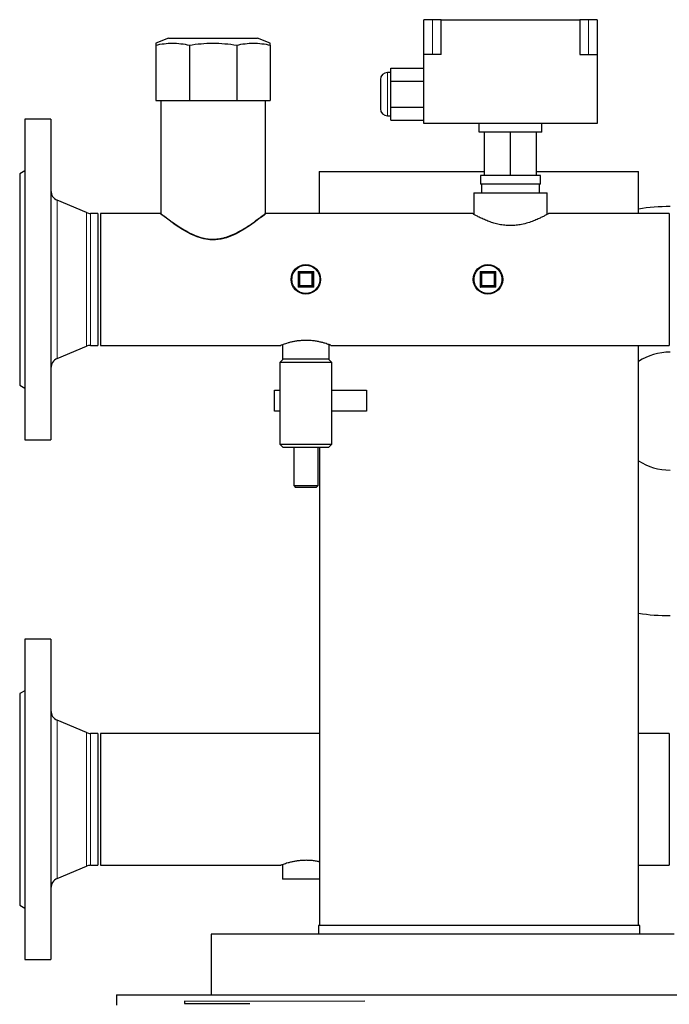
# Model space of a CAD drawing. Header units: millimetres. Extents: x 31 to 245, y 68 to 148.
# Tile 46 of 72: x 150.59 to 158.09, y 78.3 to 89.66. Entities that reach past the tile are written whole.
import ezdxf

# ---------------------------------------------------------------- set-up
doc = ezdxf.new("R2010")
doc.units = ezdxf.units.MM
doc.linetypes.add('PHANTOM', pattern=[12.7, 6.35, -1.27, 1.27, -1.27, 1.27, -1.27])

msp = doc.modelspace()

# ---------------------------------------------------------------- linework, layer by layer
at = {"color": 7, "linetype": 'Continuous', "lineweight": 25}
for p, q in [((155.254, 89.262), (155.254, 89.662)), ((155.354, 89.662), (155.254, 89.662)), ((155.454, 89.662), (155.354, 89.662)), ((155.454, 89.262), (155.454, 89.662)), ((155.454, 89.662), (157.054, 89.662)), ((157.054, 89.662), (157.054, 89.262)), ((157.154, 89.662), (157.054, 89.662)), ((157.254, 89.662), (157.154, 89.662)), ((157.254, 89.662), (157.254, 89.262)), ((152.31, 89.449), (152.164, 89.391)), ((152.31, 89.449), (152.349, 89.449)), ((152.349, 89.449), (153.338, 89.449)), ((153.484, 89.391), (153.338, 89.449)), ((152.164, 89.369), (152.164, 88.729)), ((152.551, 89.369), (152.551, 88.729)), ((153.097, 89.369), (153.097, 88.729)), ((153.484, 89.369), (153.484, 88.729)), ((155.254, 88.462), (155.254, 89.262)), ((155.454, 89.262), (155.254, 89.262)), ((157.054, 89.262), (157.254, 89.262)), ((157.254, 89.262), (157.254, 88.462)), ((154.874, 89.102), (155.254, 89.102)), ((154.874, 88.952), (154.874, 89.102)), ((154.754, 88.972), (154.754, 88.632)), ((154.874, 89.052), (154.834, 89.052)), ((154.874, 88.952), (155.254, 88.952)), ((154.874, 88.652), (154.874, 88.952)), ((152.164, 88.729), (152.551, 88.729)), ((152.221, 88.729), (152.221, 87.425)), ((152.551, 88.729), (153.097, 88.729)), ((153.097, 88.729), (153.484, 88.729)), ((153.427, 87.425), (153.427, 88.729)), ((154.874, 88.502), (154.874, 88.652)), ((154.874, 88.652), (155.254, 88.652)), ((150.954, 88.515), (150.654, 88.515)), ((150.654, 88.515), (150.654, 84.815)), ((150.954, 88.515), (150.954, 84.815)), ((154.834, 88.552), (154.874, 88.552)), ((154.874, 88.502), (155.254, 88.502)), ((157.254, 88.462), (155.254, 88.462)), ((155.894, 88.362), (155.894, 88.462)), ((156.614, 88.362), (156.614, 88.462)), ((156.614, 88.362), (155.894, 88.362)), ((155.954, 87.862), (155.954, 88.362)), ((156.254, 87.862), (156.254, 88.362)), ((156.554, 87.862), (156.554, 88.362)), ((150.654, 87.919), (150.594, 87.885)), ((150.594, 87.885), (150.594, 85.445)), ((154.049, 87.91), (154.049, 87.426)), ((155.908, 87.862), (155.908, 87.762)), ((155.954, 87.862), (155.908, 87.862)), ((156.254, 87.862), (155.954, 87.862)), ((156.554, 87.862), (156.254, 87.862)), ((156.6, 87.862), (156.554, 87.862)), ((156.6, 87.762), (156.6, 87.862)), ((157.729, 87.426), (157.729, 87.91)), ((156.254, 87.762), (155.908, 87.762)), ((155.92, 87.762), (155.92, 87.662)), ((156.6, 87.762), (156.254, 87.762)), ((156.588, 87.662), (156.588, 87.762)), ((155.83, 87.662), (155.83, 87.417)), ((155.83, 87.662), (156.678, 87.662)), ((156.678, 87.417), (156.678, 87.662)), ((151.364, 87.435), (151.027, 87.578)), ((151.494, 87.426), (151.41, 87.426)), ((151.494, 87.426), (151.494, 85.904)), ((152.214, 87.426), (151.524, 87.426)), ((151.524, 87.426), (151.524, 85.904)), ((155.815, 87.426), (153.433, 87.426)), ((158.084, 87.426), (156.693, 87.426)), ((158.084, 87.426), (158.084, 85.904)), ((153.814, 86.745), (153.974, 86.745)), ((153.814, 86.585), (153.814, 86.745)), ((153.974, 86.745), (153.974, 86.585)), ((155.914, 86.585), (155.914, 86.745)), ((155.914, 86.745), (156.074, 86.745)), ((156.074, 86.745), (156.074, 86.585)), ((153.974, 86.585), (153.814, 86.585)), ((156.074, 86.585), (155.914, 86.585)), ((156.074, 86.585), (156.084, 86.575)), ((151.41, 85.904), (151.494, 85.904)), ((151.524, 85.904), (153.605, 85.904)), ((153.624, 85.911), (153.624, 85.745)), ((154.164, 85.745), (154.164, 85.911)), ((154.183, 85.904), (158.084, 85.904)), ((157.731, 79.21), (157.73, 85.904)), ((151.027, 85.751), (151.364, 85.894)), ((153.634, 85.745), (153.594, 85.705)), ((153.594, 85.705), (153.594, 84.765)), ((154.194, 85.705), (153.594, 85.705)), ((154.164, 85.745), (153.624, 85.745)), ((154.194, 85.705), (154.154, 85.745)), ((154.194, 84.765), (154.194, 85.705)), ((150.594, 85.445), (150.654, 85.41)), ((153.534, 85.145), (153.534, 85.385)), ((153.534, 85.385), (153.594, 85.385)), ((154.194, 85.385), (154.594, 85.385)), ((154.594, 85.385), (154.594, 85.145)), ((153.594, 85.145), (153.534, 85.145)), ((154.594, 85.145), (154.194, 85.145)), ((150.654, 84.815), (150.954, 84.815)), ((153.594, 84.765), (153.634, 84.725)), ((153.594, 84.765), (154.194, 84.765)), ((154.154, 84.725), (154.194, 84.765)), ((154.154, 84.725), (153.634, 84.725)), ((153.754, 84.725), (153.754, 84.285)), ((154.034, 84.285), (154.034, 84.725)), ((154.05, 84.725), (154.051, 79.21)), ((153.754, 84.285), (153.774, 84.265)), ((153.754, 84.285), (154.034, 84.285)), ((154.014, 84.265), (153.774, 84.265)), ((154.014, 84.265), (154.034, 84.285)), ((150.954, 82.515), (150.654, 82.515)), ((150.654, 82.515), (150.654, 78.815)), ((150.954, 82.515), (150.954, 78.815)), ((150.654, 81.919), (150.594, 81.885)), ((150.594, 81.885), (150.594, 79.445)), ((151.364, 81.435), (151.027, 81.578)), ((151.494, 81.426), (151.41, 81.426)), ((151.494, 81.426), (151.494, 79.904)), ((154.05, 81.426), (151.524, 81.426)), ((151.524, 81.426), (151.524, 79.904)), ((158.084, 81.426), (157.73, 81.426)), ((158.084, 81.426), (158.084, 79.904)), ((151.027, 79.751), (151.364, 79.894)), ((151.41, 79.904), (151.494, 79.904)), ((151.524, 79.904), (153.605, 79.904)), ((153.624, 79.911), (153.624, 79.745)), ((157.731, 79.904), (158.084, 79.904)), ((154.051, 79.745), (153.624, 79.745)), ((150.594, 79.445), (150.654, 79.41)), ((154.038, 79.21), (154.038, 79.11)), ((157.744, 79.111), (157.744, 79.21)), ((152.801, 79.11), (152.801, 78.41)), ((150.654, 78.815), (150.954, 78.815)), ((151.711, 78.41), (159.531, 78.411)), ((152.495, 78.338), (154.575, 78.339)), ((152.496, 78.339), (152.495, 78.338)), ((152.495, 78.338), (152.495, 78.308)), ((152.495, 78.308), (153.249, 78.309))]:
    msp.add_line(p, q, dxfattribs=at)
at = {"color": 8, "linetype": 'PHANTOM', "lineweight": 18}
for p, q in [((155.354, 89.262), (155.354, 89.662)), ((157.154, 89.262), (157.154, 89.662)), ((154.834, 89.052), (154.834, 88.552)), ((151.027, 87.578), (151.027, 85.751)), ((151.364, 87.435), (151.364, 85.894)), ((151.41, 87.426), (151.41, 85.904)), ((153.804, 86.755), (153.984, 86.755)), ((153.804, 86.575), (153.804, 86.755)), ((153.964, 86.735), (153.824, 86.735)), ((153.824, 86.735), (153.824, 86.595)), ((153.964, 86.595), (153.964, 86.735)), ((153.984, 86.755), (153.984, 86.575)), ((155.904, 86.755), (156.084, 86.755)), ((155.904, 86.575), (155.904, 86.755)), ((155.924, 86.735), (155.924, 86.595)), ((156.064, 86.735), (155.924, 86.735)), ((156.064, 86.595), (156.064, 86.735)), ((156.084, 86.755), (156.084, 86.575)), ((153.824, 86.595), (153.964, 86.595)), ((155.924, 86.595), (156.064, 86.595)), ((153.984, 86.575), (153.804, 86.575)), ((156.084, 86.575), (155.904, 86.575)), ((151.027, 81.578), (151.027, 79.751)), ((151.364, 81.435), (151.364, 79.894)), ((151.41, 81.426), (151.41, 79.904))]:
    msp.add_line(p, q, dxfattribs=at)
at = {"color": 7, "linetype": 'Continuous', "lineweight": 25, "flags": 128}
for points in [[(154.049, 87.91), (154.053, 87.91), (154.063, 87.91), (154.081, 87.91), (154.106, 87.91), (154.138, 87.91), (154.176, 87.91), (154.221, 87.91), (154.272, 87.91), (154.33, 87.91), (154.394, 87.91), (154.463, 87.91), (154.539, 87.91), (154.619, 87.91), (154.704, 87.91), (154.794, 87.91), (154.888, 87.91), (154.986, 87.91), (155.087, 87.91), (155.192, 87.91), (155.299, 87.91), (155.408, 87.91), (155.52, 87.91), (155.632, 87.91), (155.746, 87.91), (155.861, 87.91), (155.954, 87.91)], [(156.554, 87.91), (156.639, 87.91), (156.742, 87.91), (156.842, 87.91), (156.938, 87.91), (157.03, 87.91), (157.118, 87.91), (157.2, 87.91), (157.278, 87.91), (157.35, 87.91), (157.417, 87.91), (157.478, 87.91), (157.533, 87.91), (157.581, 87.91), (157.623, 87.91), (157.658, 87.91), (157.686, 87.91), (157.707, 87.91), (157.721, 87.91), (157.728, 87.91), (157.729, 87.91)], [(153.433, 87.425), (153.43, 87.423), (153.416, 87.411), (153.392, 87.392), (153.357, 87.366), (153.314, 87.333), (153.254, 87.291), (153.184, 87.245), (153.09, 87.192), (153.037, 87.167), (152.98, 87.146), (152.918, 87.129), (152.851, 87.121), (152.786, 87.121), (152.719, 87.132), (152.641, 87.155), (152.567, 87.187), (152.472, 87.24), (152.386, 87.296), (152.316, 87.347), (152.285, 87.37), (152.259, 87.39), (152.234, 87.41), (152.218, 87.422), (152.214, 87.426), (152.214, 87.426)], [(153.804, 86.755), (153.806, 86.753), (153.808, 86.751), (153.81, 86.749), (153.811, 86.748), (153.812, 86.746), (153.813, 86.746), (153.814, 86.745), (153.814, 86.745)], [(153.824, 86.735), (153.822, 86.737), (153.821, 86.738), (153.819, 86.74), (153.818, 86.741), (153.816, 86.742), (153.815, 86.743), (153.815, 86.744), (153.814, 86.745), (153.814, 86.745)], [(153.964, 86.735), (153.966, 86.737), (153.967, 86.738), (153.969, 86.74), (153.97, 86.741), (153.972, 86.742), (153.973, 86.743), (153.973, 86.744), (153.974, 86.745), (153.974, 86.745)], [(153.974, 86.745), (153.974, 86.745), (153.975, 86.745), (153.975, 86.746), (153.976, 86.747), (153.978, 86.748), (153.979, 86.75), (153.981, 86.751), (153.982, 86.753), (153.984, 86.755)], [(155.904, 86.755), (155.906, 86.753), (155.908, 86.751), (155.91, 86.749), (155.911, 86.748), (155.912, 86.746), (155.913, 86.746), (155.914, 86.745), (155.914, 86.745)], [(155.924, 86.735), (155.922, 86.737), (155.921, 86.738), (155.919, 86.74), (155.918, 86.741), (155.916, 86.742), (155.915, 86.743), (155.915, 86.744), (155.914, 86.745), (155.914, 86.745)], [(156.064, 86.735), (156.066, 86.737), (156.067, 86.738), (156.069, 86.74), (156.07, 86.741), (156.072, 86.742), (156.073, 86.743), (156.073, 86.744), (156.074, 86.745), (156.074, 86.745)], [(156.074, 86.745), (156.074, 86.745), (156.075, 86.745), (156.075, 86.746), (156.076, 86.747), (156.078, 86.748), (156.079, 86.75), (156.081, 86.751), (156.082, 86.753), (156.084, 86.755)], [(153.804, 86.575), (153.806, 86.577), (153.808, 86.579), (153.81, 86.58), (153.811, 86.582), (153.812, 86.583), (153.813, 86.584), (153.814, 86.585), (153.814, 86.585)], [(153.814, 86.585), (153.814, 86.585), (153.815, 86.586), (153.816, 86.586), (153.817, 86.588), (153.818, 86.589), (153.82, 86.591), (153.822, 86.593), (153.824, 86.595)], [(153.974, 86.585), (153.974, 86.585), (153.973, 86.586), (153.972, 86.586), (153.971, 86.588), (153.97, 86.589), (153.968, 86.591), (153.966, 86.593), (153.964, 86.595)], [(155.904, 86.575), (155.906, 86.577), (155.908, 86.579), (155.91, 86.58), (155.911, 86.582), (155.912, 86.583), (155.913, 86.584), (155.914, 86.585), (155.914, 86.585)], [(155.914, 86.585), (155.914, 86.585), (155.915, 86.586), (155.916, 86.586), (155.917, 86.588), (155.918, 86.589), (155.92, 86.591), (155.922, 86.593), (155.924, 86.595)], [(156.074, 86.585), (156.074, 86.585), (156.073, 86.586), (156.072, 86.586), (156.071, 86.588), (156.07, 86.589), (156.068, 86.591), (156.066, 86.593), (156.064, 86.595)], [(155.891, 79.21), (155.777, 79.21), (155.663, 79.21), (155.55, 79.21), (155.439, 79.21), (155.329, 79.21), (155.222, 79.21), (155.116, 79.21), (155.014, 79.21), (154.915, 79.21), (154.82, 79.21), (154.729, 79.21), (154.643, 79.21), (154.561, 79.21), (154.484, 79.21), (154.412, 79.21), (154.346, 79.21), (154.286, 79.21), (154.232, 79.21), (154.185, 79.21), (154.143, 79.21), (154.109, 79.21), (154.081, 79.21), (154.06, 79.21), (154.046, 79.21), (154.039, 79.21), (154.038, 79.21)], [(157.744, 79.21), (157.743, 79.21), (157.736, 79.21), (157.722, 79.21), (157.701, 79.21), (157.673, 79.21), (157.638, 79.21), (157.597, 79.21), (157.55, 79.21), (157.496, 79.21), (157.435, 79.21), (157.37, 79.21), (157.298, 79.21), (157.221, 79.21), (157.139, 79.21), (157.052, 79.21), (156.961, 79.21), (156.866, 79.21), (156.767, 79.21), (156.665, 79.21), (156.56, 79.21), (156.453, 79.21), (156.343, 79.21), (156.231, 79.21), (156.119, 79.21), (156.005, 79.21), (155.891, 79.21)], [(155.891, 79.111), (155.743, 79.111), (155.595, 79.111), (155.448, 79.111), (155.302, 79.111), (155.157, 79.11), (155.014, 79.11), (154.873, 79.11), (154.734, 79.11), (154.598, 79.11), (154.465, 79.11), (154.335, 79.11), (154.209, 79.11), (154.087, 79.11), (153.968, 79.11), (153.855, 79.11), (153.746, 79.11), (153.641, 79.11), (153.542, 79.11), (153.449, 79.11), (153.361, 79.11), (153.279, 79.11), (153.203, 79.11), (153.133, 79.11), (153.069, 79.11), (153.012, 79.11), (152.961, 79.11), (152.918, 79.11), (152.881, 79.11), (152.851, 79.11), (152.828, 79.11), (152.812, 79.11), (152.803, 79.11), (152.801, 79.11)], [(158.14, 79.111), (158.036, 79.111), (157.927, 79.111), (157.813, 79.111), (157.695, 79.111), (157.573, 79.111), (157.447, 79.111), (157.317, 79.111), (157.184, 79.111), (157.048, 79.111), (156.909, 79.111), (156.768, 79.111), (156.625, 79.111), (156.48, 79.111), (156.334, 79.111), (156.187, 79.111), (156.039, 79.111), (155.891, 79.111)], [(151.711, 78.41), (151.711, 78.408), (151.711, 78.401), (151.711, 78.39), (151.711, 78.375), (151.711, 78.357), (151.711, 78.336), (151.711, 78.313), (151.711, 78.29)]]:
    msp.add_lwpolyline(points, dxfattribs=at)
at = {"color": 7, "linetype": 'Continuous', "lineweight": 25}
for centre in [(153.894, 86.665), (155.994, 86.665)]:
    msp.add_circle(centre, 0.17, dxfattribs=at)
at = {"color": 8, "linetype": 'PHANTOM', "lineweight": 18}
for centre in [(153.894, 86.665), (155.994, 86.665)]:
    msp.add_circle(centre, 0.16, dxfattribs=at)
at = {"color": 7, "linetype": 'Continuous', "lineweight": 25}
for centre, radius, start, end in [((154.834, 88.972), 0.08, 90, 180), ((154.834, 88.632), 0.08, 180, 270), ((151.074, 87.689), 0.12, 180, 247), ((158.094, 85.145), 2.36, 90, 98.8902), ((151.41, 87.546), 0.12, 247, 270), ((147.741, 80.341), 8.823, 44.9575, 45.0493), ((151.41, 85.784), 0.12, 90, 113), ((158.094, 85.145), 0.68, 90, 122.4021), ((151.074, 85.641), 0.12, 113, 180), ((158.094, 85.145), 0.68, 237.6197, 270), ((158.094, 85.145), 2.36, 261.1316, 270), ((151.074, 81.689), 0.12, 180, 247), ((151.41, 81.546), 0.12, 247, 270), ((151.41, 79.784), 0.12, 90, 113), ((151.074, 79.641), 0.12, 113, 180)]:
    msp.add_arc(centre, radius, start, end, dxfattribs=at)
for points, knots in [([(152.164, 89.391), (152.164, 89.39), (152.164, 89.388), (152.164, 89.375), (152.164, 89.369)], [0, 0, 0, 0, 0.493869, 1, 1, 1, 1]), ([(152.164, 89.369), (152.196, 89.375), (152.259, 89.387), (152.356, 89.393), (152.453, 89.387), (152.518, 89.375), (152.551, 89.369)], [0, 0, 0, 0, 0.247002, 0.493941, 0.746936, 1, 1, 1, 1]), ([(152.551, 89.369), (152.595, 89.375), (152.685, 89.387), (152.822, 89.393), (152.96, 89.387), (153.051, 89.375), (153.097, 89.369)], [0, 0, 0, 0, 0.246999, 0.493939, 0.746936, 1, 1, 1, 1]), ([(153.097, 89.369), (153.129, 89.375), (153.192, 89.387), (153.289, 89.393), (153.387, 89.387), (153.452, 89.375), (153.484, 89.369)], [0, 0, 0, 0, 0.247001, 0.4939391, 0.7469367, 1, 1, 1, 1]), ([(153.484, 89.369), (153.484, 89.375), (153.484, 89.386), (153.484, 89.393), (153.484, 89.391), (153.484, 89.391)], [0, 0, 0, 0, 0.494002, 0.987878, 1, 1, 1, 1]), ([(152.222, 87.425), (152.222, 87.425), (152.22, 87.426), (152.229, 87.419), (152.248, 87.404), (152.278, 87.382), (152.317, 87.352), (152.369, 87.314), (152.433, 87.271), (152.508, 87.225), (152.587, 87.184), (152.663, 87.154), (152.736, 87.136), (152.802, 87.128), (152.87, 87.13), (152.942, 87.142), (153.016, 87.166), (153.1, 87.203), (153.185, 87.252), (153.268, 87.306), (153.326, 87.348), (153.364, 87.377), (153.391, 87.397), (153.413, 87.414), (153.426, 87.425), (153.426, 87.425), (153.426, 87.425)], [0, 0, 0, 0, 0.011677, 0.054561, 0.09411, 0.134622, 0.178168, 0.222595, 0.2751, 0.328711, 0.37506, 0.422447, 0.455477, 0.489366, 0.522443, 0.55659, 0.59893, 0.642449, 0.702939, 0.765158, 0.825914, 0.857512, 0.8891, 0.930325, 0.972691, 1, 1, 1, 1]), ([(156.254, 87.286), (156.232, 87.286), (156.187, 87.288), (156.123, 87.298), (156.062, 87.314), (156.005, 87.333), (155.951, 87.355), (155.902, 87.378), (155.861, 87.399), (155.832, 87.415), (155.816, 87.425), (155.815, 87.425), (155.815, 87.425)], [0, 0, 0, 0, 0.093054, 0.189236, 0.282193, 0.377353, 0.48082, 0.586765, 0.699748, 0.816647, 0.919245, 1, 1, 1, 1]), ([(156.693, 87.425), (156.694, 87.426), (156.695, 87.427), (156.689, 87.423), (156.674, 87.414), (156.649, 87.401), (156.616, 87.383), (156.573, 87.362), (156.52, 87.339), (156.456, 87.316), (156.388, 87.299), (156.319, 87.288), (156.276, 87.286), (156.254, 87.286)], [0, 0, 0, 0, 0.011299, 0.102833, 0.197052, 0.288652, 0.382428, 0.484179, 0.588332, 0.700778, 0.81687, 0.90707, 1, 1, 1, 1]), ([(154.183, 85.904), (154.183, 85.904), (154.184, 85.904), (154.177, 85.907), (154.163, 85.912), (154.141, 85.919), (154.114, 85.928), (154.079, 85.938), (154.039, 85.947), (153.994, 85.955), (153.946, 85.96), (153.897, 85.962), (153.85, 85.96), (153.805, 85.956), (153.763, 85.95), (153.724, 85.941), (153.688, 85.932), (153.656, 85.922), (153.631, 85.914), (153.614, 85.907), (153.605, 85.904), (153.605, 85.904), (153.605, 85.904)], [0, 0, 0, 0, 0.025901, 0.075182, 0.125858, 0.175934, 0.227306, 0.280368, 0.334897, 0.389072, 0.445004, 0.496099, 0.548834, 0.597513, 0.647506, 0.698097, 0.749983, 0.803824, 0.85923, 0.912811, 0.968146, 1, 1, 1, 1]), ([(154.051, 79.944), (154.047, 79.945), (154.029, 79.949), (153.994, 79.955), (153.946, 79.96), (153.897, 79.962), (153.85, 79.96), (153.805, 79.956), (153.763, 79.95), (153.724, 79.941), (153.688, 79.932), (153.656, 79.922), (153.631, 79.914), (153.614, 79.907), (153.605, 79.904), (153.605, 79.904), (153.605, 79.904)], [0, 0, 0, 0, 0.024581, 0.104033, 0.186061, 0.260995, 0.338335, 0.409726, 0.483043, 0.557239, 0.633335, 0.712295, 0.793551, 0.872132, 0.953283, 1, 1, 1, 1])]:
    msp.add_open_spline(points, degree=3, knots=knots, dxfattribs=at)

doc.saveas('drawing.dxf')
